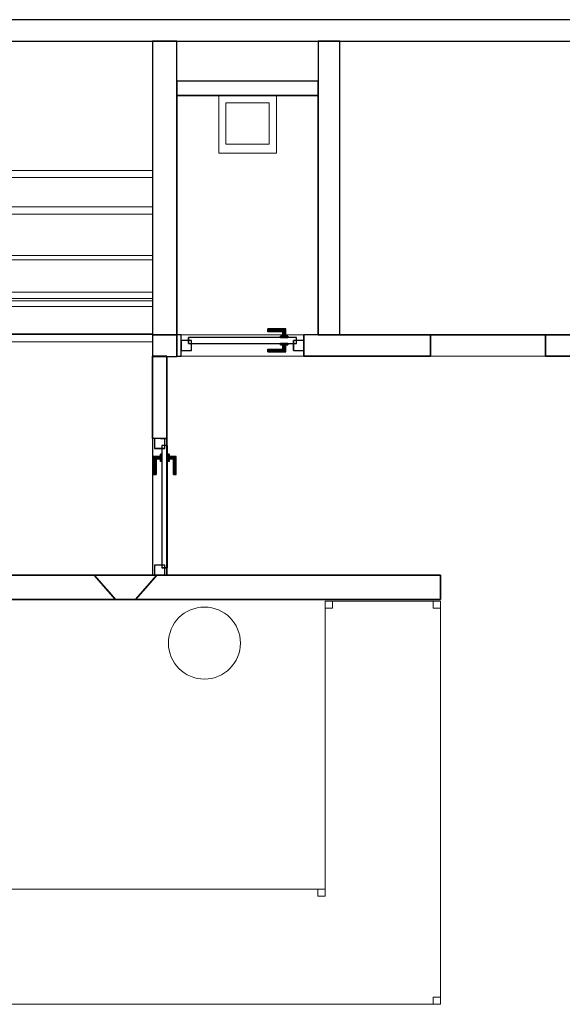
# Model space of a CAD drawing. Header units: metres. Extents: x 391.1 to 430.4, y 12.7 to 28.9.
# Tile 161 of 165: x 414.9 to 418.6, y 21.4 to 28.2. Entities that reach past the tile are written whole.
import ezdxf

# ---------------------------------------------------------------- set-up
doc = ezdxf.new("R2010")
doc.units = ezdxf.units.M
doc.layers.add('01_CARPINTERIA', color=5, linetype='Continuous', lineweight=25, true_color=0x0000ff)
doc.layers.add('01_SUELOS', color=7, linetype='Continuous', lineweight=25, true_color=0x007f00)
for name, color, linetype, lineweight in [('02_MOBILIARIO', 7, 'Continuous', 18), ('A-COLS-____-MCUT', 7, 'Continuous', 18), ('A-COLS-____-OTLN', 7, 'Continuous', 18), ('A-DETL-____-MBND', 7, 'Continuous', 18), ('A-GENM-____-OTLN', 7, 'Continuous', 18), ('A-WALL-____-MCUT', 7, 'Continuous', 25), ('A-WALL-____-OTLN', 7, 'Continuous', 25), ('S-STRS-____-MCUT', 7, 'Continuous', 18), ('S-STRS-____-OTLN', 7, 'Continuous', 18)]:
    doc.layers.add(name, color=color, linetype=linetype, lineweight=lineweight)

# ---------------------------------------------------------------- blocks, each defined once
blk = doc.blocks.new('Family - Peldaño final-153578-01_FON_P0')
at = {"layer": 'S-STRS-____-OTLN', "color": 253, "true_color": 0xaaaaaa}
for p, q in [((4.9492, 2.0879), (3.799, 2.0879)), ((3.799, 2.0879), (4.9492, 2.0879)), ((4.9492, 2.0879), (3.799, 2.0879)), ((3.799, 2.0879), (4.9492, 2.0879)), ((4.949, 0.9378), (4.9492, 2.0879)), ((4.9492, 2.0879), (4.949, 0.9378)), ((4.949, 0.9378), (4.9492, 2.0879)), ((4.9492, 2.0879), (4.949, 0.9378)), ((3.7991, 1.1902), (4.9491, 1.1901)), ((4.9491, 1.1901), (4.949, 0.3454)), ((4.949, 0.6), (4.9491, 1.1901)), ((3.799, 0.9379), (4.949, 0.9378)), ((4.949, 0.9378), (3.799, 0.9379)), ((4.949, 0.9378), (3.799, 0.9379)), ((3.799, 0.9379), (4.949, 0.9378)), ((3.799, 0.9379), (4.949, 0.9378)), ((4.949, 0.9378), (3.799, 0.9379)), ((4.949, 0.6), (4.949, 0.9378)), ((4.949, 0.9378), (4.949, 0.6)), ((3.799, 0.6002), (4.949, 0.6)), ((3.799, 0.6002), (4.949, 0.6)), ((4.949, 0.6), (3.799, 0.6002)), ((3.799, 0.6002), (4.949, 0.6)), ((3.799, 0.6002), (4.949, 0.6)), ((4.949, 0.6), (3.799, 0.6002)), ((4.949, 0.3), (4.949, 0.6)), ((4.949, 0.3), (4.949, 0.6)), ((4.949, 0.6), (4.949, 0.3)), ((4.949, 0.3454), (3.799, 0.3456)), ((4.949, 0.3454), (4.9489, 0)), ((3.799, 0.3002), (4.949, 0.3)), ((3.799, 0.3002), (4.949, 0.3)), ((4.949, 0.3), (3.799, 0.3002)), ((3.799, 0.3002), (4.949, 0.3)), ((3.799, 0.3002), (4.949, 0.3)), ((4.949, 0.3), (3.799, 0.3002)), ((4.9489, 0), (4.949, 0.3)), ((4.9489, 0), (4.949, 0.3)), ((4.949, 0.3), (4.9489, 0)), ((3.7989, 0.0002), (4.9489, 0)), ((3.7989, 0.0002), (4.9489, 0)), ((3.7989, 0.0002), (4.9489, 0)), ((4.9489, 0), (3.7989, 0.0002))]:
    blk.add_line(p, q, dxfattribs=at)
blk = doc.blocks.new('Family - Envans PB-155351-01_FON_P0')
at = {"layer": 'A-WALL-____-MCUT', "color": 253, "true_color": 0xaaaaaa}
for p, q in [((2.1875, 0.17), (0, 0.17)), ((0, 0.17), (0, 0)), ((2.1875, 0), (2.1875, 0.17)), ((0, 0), (2.1875, 0))]:
    blk.add_line(p, q, dxfattribs=at)
at = {"layer": 'A-WALL-____-OTLN', "color": 253, "true_color": 0xaaaaaa}
for p, q in [((2.1875, 0.17), (0, 0.17)), ((0, 0.17), (0, 0)), ((2.1875, 0), (2.1875, 0.17)), ((0, 0), (2.1875, 0))]:
    blk.add_line(p, q, dxfattribs=at)
at = {"layer": 'A-WALL-____-OTLN', "color": 253, "lineweight": 18, "true_color": 0xaaaaaa}
blk.add_line((0, 0), (2.1875, 0), dxfattribs=at)
blk = doc.blocks.new('Family - Envans PB-155483-01_FON_P0')
at = {"layer": 'A-WALL-____-MCUT', "color": 253, "true_color": 0xaaaaaa}
for p, q in [((0.0879, 0.0704), (0, 0.1701)), ((0, 0.1701), (0.2323, 0.1701)), ((0.2323, 0.1701), (0.406, 0.1701)), ((0.4366, 0.17), (0.3733, 0.0972)), ((0.406, 0.1701), (0.406, 0.17)), ((0.406, 0.17), (0.406, 0.17)), ((0.406, 0.17), (0.4195, 0.17)), ((0.4195, 0.17), (0.4366, 0.17)), ((0.15, 0.0001), (0.0879, 0.0704)), ((0.3733, 0.0972), (0.2886, 0)), ((0.2313, 0), (0.15, 0.0001)), ((0.2886, 0), (0.2313, 0))]:
    blk.add_line(p, q, dxfattribs=at)
at = {"layer": 'A-WALL-____-OTLN', "color": 253, "true_color": 0xaaaaaa}
for p, q in [((0.4367, 0.1701), (0, 0.1701)), ((0.15, 0.0001), (0, 0.1701)), ((0, 0.1701), (0.4367, 0.1701)), ((0.2323, 0.1701), (0, 0.1701)), ((0, 0.1701), (0.15, 0.0001)), ((0, 0.1701), (0.0879, 0.0704)), ((0.406, 0.1701), (0.2323, 0.1701)), ((0.4367, 0.1701), (0.2886, 0)), ((0.2886, 0), (0.4367, 0.1701)), ((0.3733, 0.0972), (0.4366, 0.17)), ((0.406, 0.1701), (0.406, 0.17)), ((0.406, 0.17), (0.406, 0.1701)), ((0.406, 0.1701), (0.4367, 0.1701)), ((0.406, 0.17), (0.406, 0.1701)), ((0.4367, 0.1701), (0.406, 0.1701)), ((0.406, 0.17), (0.406, 0.17)), ((0.4366, 0.17), (0.406, 0.17)), ((0.406, 0.17), (0.4366, 0.17)), ((0.4195, 0.17), (0.406, 0.17)), ((0.4195, 0.17), (0.4366, 0.17)), ((0.4366, 0.17), (0.4367, 0.1701)), ((0.4366, 0.17), (0.4367, 0.1701)), ((0.0879, 0.0704), (0.15, 0.0001)), ((0.3733, 0.0972), (0.2886, 0)), ((0.15, 0.0001), (0.2886, 0)), ((0.15, 0.0001), (0.2886, 0)), ((0.15, 0.0001), (0.2313, 0)), ((0.2313, 0), (0.2886, 0))]:
    blk.add_line(p, q, dxfattribs=at)
blk = doc.blocks.new('Family - Envans PB-155489-01_FON_P0')
at = {"layer": 'A-WALL-____-MCUT', "color": 253, "true_color": 0xaaaaaa}
for p, q in [((0.98, 0.1), (0, 0.1)), ((0, 0.1), (0, 0)), ((0.98, 0), (0.98, 0.1)), ((0, 0), (0.98, 0))]:
    blk.add_line(p, q, dxfattribs=at)
at = {"layer": 'A-WALL-____-OTLN', "color": 253, "true_color": 0xaaaaaa}
for p, q in [((0.98, 0.1), (0, 0.1)), ((0, 0.1), (0, 0)), ((0.98, 0), (0.98, 0.1)), ((0, 0), (0.98, 0))]:
    blk.add_line(p, q, dxfattribs=at)
at = {"layer": 'A-WALL-____-OTLN', "color": 253, "lineweight": 18, "true_color": 0xaaaaaa}
blk.add_line((0, 0), (0.98, 0), dxfattribs=at)
blk = doc.blocks.new('Family - Mostrador 380X80_PB-155559-01_FON_P0')
at = {"layer": 'A-DETL-____-MBND', "color": 253, "true_color": 0xaaaaaa}
for p, q in [((3.8, 2.8), (2.9999, 2.8)), ((2.9999, 2.8), (3.8, 2.8)), ((2.9999, 2.8), (2.9999, 0.8001)), ((2.9999, 0.8001), (2.9999, 2.8)), ((2.9999, 2.75), (2.9999, 2.8)), ((2.9999, 2.8), (3.0499, 2.8)), ((3.0499, 2.8), (2.9999, 2.8)), ((2.9999, 2.8), (2.9999, 2.75)), ((3.0499, 2.75), (2.9999, 2.75)), ((2.9999, 2.75), (3.0499, 2.75)), ((3.0499, 2.8), (3.0499, 2.75)), ((3.0499, 2.75), (3.0499, 2.8)), ((3.75, 2.75), (3.75, 2.8)), ((3.75, 2.8), (3.8, 2.8)), ((3.8, 2.8), (3.75, 2.8)), ((3.75, 2.8), (3.75, 2.75)), ((3.8, 2.75), (3.75, 2.75)), ((3.75, 2.75), (3.8, 2.75)), ((3.8, 2.8), (3.8, 0)), ((3.8, 0), (3.8, 2.8)), ((3.8, 2.8), (3.8, 2.75)), ((3.8, 2.75), (3.8, 2.8)), ((0, 0.8001), (2.9999, 0.8001)), ((2.9999, 0.8001), (0, 0.8001)), ((2.9499, 0.7501), (2.9499, 0.8001)), ((2.9499, 0.8001), (2.9999, 0.8001)), ((2.9999, 0.8001), (2.9499, 0.8001)), ((2.9499, 0.8001), (2.9499, 0.7501)), ((2.9999, 0.8001), (2.9999, 0.7501)), ((2.9999, 0.7501), (2.9999, 0.8001)), ((2.9999, 0.7501), (2.9499, 0.7501)), ((2.9499, 0.7501), (2.9999, 0.7501)), ((0, 0), (3.8, 0)), ((3.75, 0), (3.75, 0.05)), ((3.75, 0.05), (3.8, 0.05)), ((3.8, 0.05), (3.75, 0.05)), ((3.75, 0.05), (3.75, 0)), ((3.8, 0.05), (3.8, 0)), ((3.8, 0), (3.8, 0.05)), ((3.8, 0), (0, 0)), ((3.8, 0), (3.75, 0)), ((3.75, 0), (3.8, 0))]:
    blk.add_line(p, q, dxfattribs=at)
blk = doc.blocks.new('Family - Envans PB-155576-01_FON_P0')
at = {"layer": 'A-WALL-____-MCUT', "color": 253, "true_color": 0xaaaaaa}
for p, q in [((2.0375, 0.15), (0, 0.15)), ((0, 0.15), (0, 0)), ((2.0375, 0), (2.0375, 0.15)), ((0, 0), (2.0375, 0))]:
    blk.add_line(p, q, dxfattribs=at)
at = {"layer": 'A-WALL-____-OTLN', "color": 253, "true_color": 0xaaaaaa}
for p, q in [((2.0375, 0.15), (0, 0.15)), ((0, 0.15), (0, 0)), ((2.0375, 0), (2.0375, 0.15)), ((0, 0), (2.0375, 0))]:
    blk.add_line(p, q, dxfattribs=at)
at = {"layer": 'A-WALL-____-OTLN', "color": 253, "lineweight": 18, "true_color": 0xaaaaaa}
blk.add_line((-0.0007, 0), (2.0375, 0), dxfattribs=at)
blk = doc.blocks.new('Family - LONDR55-XX_ZZ-ARQ-CAA-M3D-Londres55-155600-01_FON_P0')
at = {"layer": '01_CARPINTERIA', "color": 161, "true_color": 0xaaaaff}
for p, q in [((0.1263, 0.1487), (0.125, 0.15)), ((0.125, 0.15), (0.125, 0.1)), ((0.125, 0.15), (0.1263, 0.1487)), ((0.25, 0.15), (0.125, 0.15)), ((0.13, 0.145), (0.1263, 0.1487)), ((0.1263, 0.1487), (0.1263, 0.1)), ((0.1263, 0.1487), (0.1263, 0.1)), ((0.1263, 0.1487), (0.13, 0.145)), ((0.25, 0.1487), (0.1263, 0.1487)), ((0.25, 0.1487), (0.1263, 0.1487)), ((0.135, 0.14), (0.13, 0.145)), ((0.13, 0.145), (0.13, 0.1)), ((0.13, 0.145), (0.13, 0.1)), ((0.13, 0.145), (0.135, 0.14)), ((0.25, 0.145), (0.13, 0.145)), ((0.25, 0.145), (0.13, 0.145)), ((0.135, 0.1), (0.135, 0.14)), ((0.135, 0.14), (0.135, 0.1)), ((0.135, 0.14), (0.14, 0.135)), ((0.14, 0.135), (0.135, 0.14)), ((0.135, 0.14), (0.25, 0.14)), ((0.25, 0.14), (0.135, 0.14)), ((0.25, 0.1487), (0.25, 0.15)), ((0.25, 0.15), (0.25, 0.1487)), ((0.25, 0.145), (0.25, 0.1487)), ((0.25, 0.1487), (0.25, 0.145)), ((0.25, 0.145), (0.25, 0.14)), ((0.25, 0.14), (0.25, 0.145)), ((0.25, 0.14), (0.25, 0.135)), ((0.25, 0.135), (0.25, 0.14)), ((0.07, 0.07), (0, 0.07)), ((0, 0.07), (0, 0)), ((0.07, 0.07), (0, 0.07)), ((0, 0.07), (0, 0)), ((0.8997, 0.09), (0.05, 0.09)), ((0.05, 0.09), (0.05, 0.05)), ((0.8997, 0.09), (0.05, 0.09)), ((0.05, 0.09), (0.05, 0.05)), ((0.07, 0), (0.07, 0.07)), ((0.07, 0.07), (0.07, 0)), ((0.16, 0.1), (0.11, 0.1)), ((0.11, 0.1), (0.16, 0.1)), ((0.11, 0.1), (0.11, 0.09)), ((0.11, 0.09), (0.11, 0.1)), ((0.16, 0.09), (0.11, 0.09)), ((0.11, 0.09), (0.16, 0.09)), ((0.1263, 0.1), (0.125, 0.1)), ((0.125, 0.1), (0.1263, 0.1)), ((0.13, 0.1), (0.1263, 0.1)), ((0.1263, 0.1), (0.13, 0.1)), ((0.135, 0.1), (0.13, 0.1)), ((0.13, 0.1), (0.135, 0.1)), ((0.14, 0.1), (0.135, 0.1)), ((0.135, 0.1), (0.14, 0.1)), ((0.14, 0.135), (0.14, 0.1)), ((0.14, 0.135), (0.1437, 0.1313)), ((0.1437, 0.1313), (0.14, 0.135)), ((0.14, 0.135), (0.14, 0.1)), ((0.25, 0.135), (0.14, 0.135)), ((0.25, 0.135), (0.14, 0.135)), ((0.14, 0.1), (0.1437, 0.1)), ((0.1437, 0.1), (0.14, 0.1)), ((0.1437, 0.1313), (0.1437, 0.1)), ((0.1437, 0.1313), (0.145, 0.13)), ((0.145, 0.13), (0.1437, 0.1313)), ((0.1437, 0.1313), (0.1437, 0.1)), ((0.25, 0.1313), (0.1437, 0.1313)), ((0.25, 0.1313), (0.1437, 0.1313)), ((0.1437, 0.1), (0.145, 0.1)), ((0.145, 0.1), (0.1437, 0.1)), ((0.145, 0.13), (0.145, 0.1)), ((0.25, 0.13), (0.145, 0.13)), ((0.16, 0.1), (0.16, 0.09)), ((0.16, 0.1), (0.16, 0.09)), ((0.25, 0.135), (0.25, 0.1313)), ((0.25, 0.1313), (0.25, 0.135)), ((0.25, 0.1313), (0.25, 0.13)), ((0.25, 0.13), (0.25, 0.1313)), ((0.9497, 0.07), (0.8797, 0.07)), ((0.8797, 0.07), (0.8797, 0)), ((0.9497, 0.07), (0.8797, 0.07)), ((0.8797, 0.07), (0.8797, 0)), ((0.8997, 0.05), (0.8997, 0.09)), ((0.8997, 0.09), (0.8997, 0.05)), ((0.9497, 0), (0.9497, 0.07)), ((0.9497, 0.07), (0.9497, 0)), ((0, 0), (0.07, 0)), ((0, 0), (0.07, 0)), ((0.05, 0.05), (0.8997, 0.05)), ((0.05, 0.05), (0.8997, 0.05)), ((0.11, 0.05), (0.16, 0.05)), ((0.16, 0.05), (0.11, 0.05)), ((0.11, 0.05), (0.11, 0.04)), ((0.11, 0.04), (0.11, 0.05)), ((0.11, 0.04), (0.16, 0.04)), ((0.16, 0.04), (0.11, 0.04)), ((0.1263, 0.04), (0.125, 0.04)), ((0.125, 0.04), (0.1263, 0.04)), ((0.125, 0.04), (0.125, -0.01)), ((0.13, 0.04), (0.1263, 0.04)), ((0.1263, 0.04), (0.13, 0.04)), ((0.1263, 0.04), (0.1263, -0.0087)), ((0.1263, 0.04), (0.1263, -0.0087)), ((0.13, 0.04), (0.135, 0.04)), ((0.135, 0.04), (0.13, 0.04)), ((0.13, 0.04), (0.13, -0.005)), ((0.13, 0.04), (0.13, -0.005)), ((0.13, -0.005), (0.135, 0)), ((0.135, 0), (0.13, -0.005)), ((0.135, 0.04), (0.14, 0.04)), ((0.14, 0.04), (0.135, 0.04)), ((0.135, 0), (0.135, 0.04)), ((0.135, 0.04), (0.135, 0)), ((0.14, 0.005), (0.135, 0)), ((0.135, 0), (0.14, 0.005)), ((0.25, 0), (0.135, 0)), ((0.135, 0), (0.25, 0)), ((0.14, 0.04), (0.1437, 0.04)), ((0.1437, 0.04), (0.14, 0.04)), ((0.14, 0.04), (0.14, 0.005)), ((0.14, 0.04), (0.14, 0.005)), ((0.1437, 0.0087), (0.14, 0.005)), ((0.14, 0.005), (0.1437, 0.0087)), ((0.14, 0.005), (0.25, 0.005)), ((0.14, 0.005), (0.25, 0.005)), ((0.1437, 0.04), (0.145, 0.04)), ((0.145, 0.04), (0.1437, 0.04)), ((0.1437, 0.04), (0.1437, 0.0087)), ((0.1437, 0.04), (0.1437, 0.0087)), ((0.145, 0.01), (0.1437, 0.0087)), ((0.1437, 0.0087), (0.145, 0.01)), ((0.1437, 0.0087), (0.25, 0.0087)), ((0.1437, 0.0087), (0.25, 0.0087)), ((0.145, 0.04), (0.145, 0.01)), ((0.145, 0.01), (0.25, 0.01)), ((0.16, 0.05), (0.16, 0.04)), ((0.16, 0.05), (0.16, 0.04)), ((0.25, 0.0087), (0.25, 0.01)), ((0.25, 0.01), (0.25, 0.0087)), ((0.25, 0.005), (0.25, 0.0087)), ((0.25, 0.0087), (0.25, 0.005)), ((0.25, 0.005), (0.25, 0)), ((0.25, 0), (0.25, 0.005)), ((0.25, 0), (0.25, -0.005)), ((0.25, -0.005), (0.25, 0)), ((0.8797, 0), (0.9497, 0)), ((0.8797, 0), (0.9497, 0)), ((0.125, -0.01), (0.1263, -0.0087)), ((0.1263, -0.0087), (0.125, -0.01)), ((0.125, -0.01), (0.25, -0.01)), ((0.1263, -0.0087), (0.13, -0.005)), ((0.13, -0.005), (0.1263, -0.0087)), ((0.1263, -0.0087), (0.25, -0.0087)), ((0.1263, -0.0087), (0.25, -0.0087)), ((0.13, -0.005), (0.25, -0.005)), ((0.13, -0.005), (0.25, -0.005)), ((0.25, -0.005), (0.25, -0.0087)), ((0.25, -0.0087), (0.25, -0.005)), ((0.25, -0.0087), (0.25, -0.01)), ((0.25, -0.01), (0.25, -0.0087))]:
    blk.add_line(p, q, dxfattribs=at)
blk = doc.blocks.new('Family - Porta PB-155601-01_FON_P0')
blk.add_blockref('Family - LONDR55-XX_ZZ-ARQ-CAA-M3D-Londres55-155600-01_FON_P0', (0, 0))
blk = doc.blocks.new('Family - Envans PB-155654-01_FON_P0')
at = {"layer": 'A-WALL-____-MCUT', "color": 253, "true_color": 0xaaaaaa}
for p, q in [((12.4075, 0.15), (0, 0.15)), ((0, 0), (14.0103, 0))]:
    blk.add_line(p, q, dxfattribs=at)
at = {"layer": 'A-WALL-____-OTLN', "color": 253, "true_color": 0xaaaaaa}
for p, q in [((12.4075, 0.15), (0, 0.15)), ((0, 0), (14.0103, 0))]:
    blk.add_line(p, q, dxfattribs=at)
at = {"layer": 'A-WALL-____-OTLN', "color": 253, "lineweight": 18, "true_color": 0xaaaaaa}
blk.add_line((0, 0), (14.0103, 0), dxfattribs=at)
blk = doc.blocks.new('Family - Peldaño final-155690-01_FON_P0')
at = {"layer": 'S-STRS-____-MCUT', "color": 253, "true_color": 0xaaaaaa}
for p, q in [((3.464, 2.0879), (2.9141, 2.0879)), ((2.9141, 2.0879), (2.9141, 0.8879)), ((3.464, 0.8879), (3.464, 2.0879)), ((2.9141, 0.8879), (3.464, 0.8879))]:
    blk.add_line(p, q, dxfattribs=at)
at = {"layer": 'S-STRS-____-OTLN', "color": 253, "true_color": 0xaaaaaa}
for p, q in [((2.9141, 2.0879), (3.7342, 2.0879)), ((3.749, 2.0879), (3.464, 2.0879)), ((3.464, 0.8879), (3.464, 2.0879)), ((3.749, 2.0879), (3.464, 2.0879)), ((3.464, 2.0879), (3.749, 2.0879)), ((3.464, 2.0879), (3.464, 0.8879)), ((3.464, 0.8879), (3.464, 2.0879)), ((3.7342, 2.0879), (3.749, 2.0879)), ((3.7342, 0.8879), (3.7342, 2.0879)), ((3.749, 2.0879), (3.749, 0.8879)), ((3.749, 0.8879), (3.749, 2.0879)), ((4.9492, 2.0879), (3.749, 2.0879)), ((3.749, 2.0879), (4.9492, 2.0879)), ((3.749, 2.0879), (3.749, 0.8879)), ((3.749, 0.8879), (3.749, 2.0879)), ((4.9492, 2.0879), (3.749, 2.0879)), ((3.749, 2.0879), (4.9492, 2.0879)), ((3.749, 2.0879), (3.749, 0.8879)), ((3.749, 0.8879), (3.749, 2.0879)), ((3.749, 0.8879), (3.749, 2.0879)), ((3.749, 2.0879), (3.749, 0.8879)), ((4.949, 0.8877), (4.9492, 2.0879)), ((4.9492, 2.0879), (4.949, 0.8877)), ((4.949, 0.8877), (4.9492, 2.0879)), ((4.9492, 2.0879), (4.949, 0.8877)), ((3.7491, 1.1422), (3.7489, 0.2464)), ((3.749, 0.5702), (3.7491, 1.1422)), ((3.7491, 1.1422), (4.9491, 1.142)), ((4.9491, 1.142), (4.9489, 0.2462)), ((4.949, 0.57), (4.9491, 1.142)), ((2.9141, 0.8879), (3.7342, 0.8879)), ((3.749, 0.8879), (3.464, 0.8879)), ((3.464, 0.8879), (3.749, 0.8879)), ((3.749, 0.8879), (3.464, 0.8879)), ((3.7342, 0.8879), (3.749, 0.8879)), ((3.749, 0.8879), (4.949, 0.8877)), ((4.949, 0.8877), (3.749, 0.8879)), ((4.949, 0.8877), (3.749, 0.8879)), ((3.749, 0.8879), (4.949, 0.8877)), ((3.749, 0.8879), (3.749, 0.5702)), ((3.749, 0.5702), (3.749, 0.8879)), ((3.749, 0.8879), (4.949, 0.8877)), ((4.949, 0.8877), (3.749, 0.8879)), ((4.949, 0.57), (4.949, 0.8877)), ((4.949, 0.8877), (4.949, 0.57)), ((3.749, 0.5702), (4.949, 0.57)), ((4.949, 0.57), (3.749, 0.5702)), ((4.949, 0.57), (3.749, 0.5702)), ((3.749, 0.5702), (4.949, 0.57)), ((3.749, 0.5702), (3.749, 0.2852)), ((3.749, 0.2852), (3.749, 0.5702)), ((3.749, 0.2852), (3.749, 0.5702)), ((3.749, 0.5702), (4.949, 0.57)), ((3.749, 0.5702), (4.949, 0.57)), ((4.949, 0.285), (4.949, 0.57)), ((4.949, 0.57), (4.949, 0.285)), ((4.949, 0.285), (4.949, 0.57)), ((3.749, 0.2852), (3.7489, 0.0002)), ((3.7489, 0.0002), (3.749, 0.2852)), ((3.7489, 0.0002), (3.749, 0.2852)), ((4.949, 0.285), (3.749, 0.2852)), ((3.749, 0.2852), (4.949, 0.285)), ((3.749, 0.2852), (4.949, 0.285)), ((4.949, 0.285), (3.749, 0.2852)), ((3.749, 0.2852), (4.949, 0.285)), ((3.749, 0.2852), (4.949, 0.285)), ((4.9489, 0), (4.949, 0.285)), ((4.949, 0.285), (4.9489, 0)), ((4.9489, 0), (4.949, 0.285)), ((3.7489, 0.2464), (3.7489, 0.0002)), ((3.7489, 0.2464), (4.9489, 0.2462)), ((4.9489, 0.2462), (4.9489, 0)), ((3.7489, 0.0002), (4.9489, 0)), ((4.9489, 0), (3.7489, 0.0002)), ((4.9489, 0), (3.7489, 0.0002)), ((3.7489, 0.0002), (4.9489, 0))]:
    blk.add_line(p, q, dxfattribs=at)
blk = doc.blocks.new('Family - Pilar PB-155716-01_FON_P0')
at = {"layer": 'A-COLS-____-MCUT', "color": 253, "true_color": 0xaaaaaa}
for start, end in [(360, 180), (180, 360)]:
    blk.add_arc((0.25, 0.25), 0.25, start, end, dxfattribs=at)
at = {"layer": 'A-COLS-____-OTLN', "color": 253, "true_color": 0xaaaaaa}
for start, end in [(360, 180), (180, 360)]:
    blk.add_arc((0.25, 0.25), 0.25, start, end, dxfattribs=at)
blk = doc.blocks.new('Family - LONDR55-XX_ZZ-ARQ-CAA-M3D-Londres55-155809-01_FON_P0')
at = {"layer": '01_CARPINTERIA', "color": 161, "true_color": 0xaaaaff}
for p, q in [((0.6, 0.1487), (0.6, 0.15)), ((0.6, 0.15), (0.6, 0.1487)), ((0.725, 0.15), (0.6, 0.15)), ((0.6, 0.145), (0.6, 0.1487)), ((0.6, 0.1487), (0.6, 0.145)), ((0.7237, 0.1487), (0.6, 0.1487)), ((0.7237, 0.1487), (0.6, 0.1487)), ((0.6, 0.14), (0.6, 0.145)), ((0.6, 0.145), (0.6, 0.14)), ((0.72, 0.145), (0.6, 0.145)), ((0.72, 0.145), (0.6, 0.145)), ((0.6, 0.135), (0.6, 0.14)), ((0.6, 0.14), (0.6, 0.135)), ((0.6, 0.14), (0.715, 0.14)), ((0.715, 0.14), (0.6, 0.14)), ((0.71, 0.135), (0.715, 0.14)), ((0.715, 0.14), (0.71, 0.135)), ((0.72, 0.145), (0.715, 0.14)), ((0.715, 0.14), (0.72, 0.145)), ((0.715, 0.14), (0.715, 0.1)), ((0.715, 0.1), (0.715, 0.14)), ((0.7237, 0.1487), (0.72, 0.145)), ((0.72, 0.145), (0.7237, 0.1487)), ((0.72, 0.1), (0.72, 0.145)), ((0.72, 0.1), (0.72, 0.145)), ((0.725, 0.15), (0.7237, 0.1487)), ((0.7237, 0.1487), (0.725, 0.15)), ((0.7237, 0.1), (0.7237, 0.1487)), ((0.7237, 0.1), (0.7237, 0.1487)), ((0.725, 0.1), (0.725, 0.15)), ((0.07, 0.07), (0, 0.07)), ((0, 0.07), (0, 0)), ((0.07, 0.07), (0, 0.07)), ((0, 0), (0, 0.07)), ((0.8, 0.09), (0.05, 0.09)), ((0.05, 0.09), (0.05, 0.05)), ((0.8, 0.09), (0.05, 0.09)), ((0.05, 0.05), (0.05, 0.09)), ((0.07, 0), (0.07, 0.07)), ((0.07, 0), (0.07, 0.07)), ((0.6, 0.135), (0.6, 0.1313)), ((0.6, 0.1313), (0.6, 0.135)), ((0.71, 0.135), (0.6, 0.135)), ((0.71, 0.135), (0.6, 0.135)), ((0.6, 0.1313), (0.6, 0.13)), ((0.6, 0.13), (0.6, 0.1313)), ((0.7063, 0.1313), (0.6, 0.1313)), ((0.7063, 0.1313), (0.6, 0.1313)), ((0.705, 0.13), (0.6, 0.13)), ((0.74, 0.1), (0.69, 0.1)), ((0.69, 0.1), (0.74, 0.1)), ((0.69, 0.09), (0.69, 0.1)), ((0.69, 0.09), (0.69, 0.1)), ((0.74, 0.09), (0.69, 0.09)), ((0.69, 0.09), (0.74, 0.09)), ((0.705, 0.13), (0.7063, 0.1313)), ((0.7063, 0.1313), (0.705, 0.13)), ((0.705, 0.1), (0.705, 0.13)), ((0.7063, 0.1), (0.705, 0.1)), ((0.705, 0.1), (0.7063, 0.1)), ((0.7063, 0.1313), (0.71, 0.135)), ((0.71, 0.135), (0.7063, 0.1313)), ((0.7063, 0.1), (0.7063, 0.1313)), ((0.7063, 0.1), (0.7063, 0.1313)), ((0.71, 0.1), (0.7063, 0.1)), ((0.7063, 0.1), (0.71, 0.1)), ((0.71, 0.1), (0.71, 0.135)), ((0.71, 0.1), (0.71, 0.135)), ((0.715, 0.1), (0.71, 0.1)), ((0.71, 0.1), (0.715, 0.1)), ((0.72, 0.1), (0.715, 0.1)), ((0.715, 0.1), (0.72, 0.1)), ((0.72, 0.1), (0.7237, 0.1)), ((0.7237, 0.1), (0.72, 0.1)), ((0.7237, 0.1), (0.725, 0.1)), ((0.725, 0.1), (0.7237, 0.1)), ((0.74, 0.09), (0.74, 0.1)), ((0.74, 0.1), (0.74, 0.09)), ((0.85, 0.07), (0.78, 0.07)), ((0.78, 0.07), (0.78, 0)), ((0.85, 0.07), (0.78, 0.07)), ((0.78, 0), (0.78, 0.07)), ((0.8, 0.05), (0.8, 0.09)), ((0.8, 0.05), (0.8, 0.09)), ((0.85, 0), (0.85, 0.07)), ((0.85, 0), (0.85, 0.07)), ((0, 0), (0.07, 0)), ((0, 0), (0.07, 0)), ((0.05, 0.05), (0.8, 0.05)), ((0.05, 0.05), (0.8, 0.05)), ((0.6, 0.0087), (0.6, 0.01)), ((0.6, 0.01), (0.6, 0.0087)), ((0.6, 0.01), (0.705, 0.01)), ((0.6, 0.005), (0.6, 0.0087)), ((0.6, 0.0087), (0.6, 0.005)), ((0.6, 0.0087), (0.7063, 0.0087)), ((0.6, 0.0087), (0.7063, 0.0087)), ((0.6, 0), (0.6, 0.005)), ((0.6, 0.005), (0.6, 0)), ((0.6, 0.005), (0.71, 0.005)), ((0.6, 0.005), (0.71, 0.005)), ((0.6, -0.005), (0.6, 0)), ((0.715, 0), (0.6, 0)), ((0.6, 0), (0.715, 0)), ((0.69, 0.05), (0.74, 0.05)), ((0.74, 0.05), (0.69, 0.05)), ((0.69, 0.04), (0.69, 0.05)), ((0.69, 0.04), (0.69, 0.05)), ((0.69, 0.04), (0.74, 0.04)), ((0.74, 0.04), (0.69, 0.04)), ((0.7063, 0.04), (0.705, 0.04)), ((0.705, 0.04), (0.7063, 0.04)), ((0.705, 0.01), (0.705, 0.04)), ((0.7063, 0.0087), (0.705, 0.01)), ((0.705, 0.01), (0.7063, 0.0087)), ((0.71, 0.04), (0.7063, 0.04)), ((0.7063, 0.04), (0.71, 0.04)), ((0.7063, 0.0087), (0.7063, 0.04)), ((0.7063, 0.0087), (0.7063, 0.04)), ((0.71, 0.005), (0.7063, 0.0087)), ((0.7063, 0.0087), (0.71, 0.005)), ((0.71, 0.04), (0.715, 0.04)), ((0.715, 0.04), (0.71, 0.04)), ((0.71, 0.005), (0.71, 0.04)), ((0.71, 0.005), (0.71, 0.04)), ((0.715, 0), (0.71, 0.005)), ((0.71, 0.005), (0.715, 0)), ((0.715, 0.04), (0.72, 0.04)), ((0.72, 0.04), (0.715, 0.04)), ((0.715, 0.04), (0.715, 0)), ((0.715, 0), (0.715, 0.04)), ((0.715, 0), (0.72, -0.005)), ((0.72, 0.04), (0.7237, 0.04)), ((0.7237, 0.04), (0.72, 0.04)), ((0.72, -0.005), (0.72, 0.04)), ((0.72, -0.005), (0.72, 0.04)), ((0.7237, 0.04), (0.725, 0.04)), ((0.725, 0.04), (0.7237, 0.04)), ((0.7237, -0.0087), (0.7237, 0.04)), ((0.7237, -0.0087), (0.7237, 0.04)), ((0.725, -0.01), (0.725, 0.04)), ((0.74, 0.04), (0.74, 0.05)), ((0.74, 0.05), (0.74, 0.04)), ((0.78, 0), (0.85, 0)), ((0.78, 0), (0.85, 0)), ((0.6, 0), (0.6, -0.005)), ((0.6, -0.005), (0.6, -0.0087)), ((0.6, -0.0087), (0.6, -0.005)), ((0.6, -0.005), (0.72, -0.005)), ((0.6, -0.005), (0.72, -0.005)), ((0.6, -0.0087), (0.6, -0.01)), ((0.6, -0.01), (0.6, -0.0087)), ((0.6, -0.0087), (0.7237, -0.0087)), ((0.6, -0.0087), (0.7237, -0.0087)), ((0.6, -0.01), (0.725, -0.01)), ((0.72, -0.005), (0.715, 0)), ((0.72, -0.005), (0.7237, -0.0087)), ((0.7237, -0.0087), (0.72, -0.005)), ((0.7237, -0.0087), (0.725, -0.01)), ((0.725, -0.01), (0.7237, -0.0087))]:
    blk.add_line(p, q, dxfattribs=at)
blk = doc.blocks.new('Family - Porta PB-155810-01_FON_P0')
blk.add_blockref('Family - LONDR55-XX_ZZ-ARQ-CAA-M3D-Londres55-155809-01_FON_P0', (0, 0))
blk = doc.blocks.new('Family - Envans PB-155850-01_FON_P0')
at = {"layer": 'A-WALL-____-MCUT', "color": 253, "true_color": 0xaaaaaa}
for p, q in [((0.03, 0.15), (0, 0.15)), ((0, 0.15), (0, 0)), ((0.03, 0), (0.03, 0.15)), ((1.76, 0.15), (0.88, 0.15)), ((0.88, 0.15), (0.88, 0)), ((1.76, 0), (1.76, 0.15)), ((3.0405, 0.15), (2.56, 0.15)), ((2.56, 0.15), (2.56, 0)), ((0, 0), (0.03, 0)), ((0.88, 0), (1.76, 0)), ((2.56, 0), (3.66, 0))]:
    blk.add_line(p, q, dxfattribs=at)
at = {"layer": 'A-WALL-____-OTLN', "color": 253, "true_color": 0xaaaaaa}
for p, q in [((0, 0), (0, 0.15)), ((0.03, 0.15), (0, 0.15)), ((0.03, 0), (0.03, 0.15)), ((1.76, 0.15), (0.88, 0.15)), ((0.88, 0), (0.88, 0.15)), ((1.76, 0.15), (1.76, 0)), ((2.56, 0), (2.56, 0.15)), ((2.56, 0.15), (3.0405, 0.15)), ((0, 0), (0.03, 0)), ((1.76, 0), (0.88, 0)), ((3.66, 0), (2.56, 0))]:
    blk.add_line(p, q, dxfattribs=at)
at = {"layer": 'A-WALL-____-OTLN', "color": 253, "lineweight": 18, "true_color": 0xaaaaaa}
blk.add_line((0, 0), (5.1903, 0), dxfattribs=at)
blk = doc.blocks.new('Family - Vano de puerta PB-155852-01_FON_P0')
at = {"layer": 'A-GENM-____-OTLN', "color": 253, "true_color": 0xaaaaaa}
for p, q in [((415.9764, 26.0408), (415.9764, 25.8908)), ((416.8264, 26.0408), (415.9764, 26.0408)), ((415.9764, 26.0408), (415.9764, 25.8908)), ((415.9764, 26.0408), (416.8264, 26.0408)), ((416.8264, 25.8908), (416.8264, 26.0408)), ((416.8264, 26.0408), (416.8264, 25.8908)), ((415.9764, 25.8908), (416.8264, 25.8908)), ((416.8264, 25.8908), (415.9764, 25.8908))]:
    blk.add_line(p, q, dxfattribs=at)
blk = doc.blocks.new('Family - Vano de puerta PB-155856-01_FON_P0')
at = {"layer": 'A-GENM-____-OTLN', "color": 253, "true_color": 0xaaaaaa}
for p, q in [((417.7064, 26.0408), (417.7064, 25.8908)), ((418.5064, 26.0408), (417.7064, 26.0408)), ((417.7064, 26.0408), (417.7064, 25.8908)), ((417.7064, 26.0408), (418.5064, 26.0408)), ((418.5064, 25.8908), (418.5064, 26.0408)), ((418.5064, 26.0408), (418.5064, 25.8908)), ((417.7064, 25.8908), (418.5064, 25.8908)), ((418.5064, 25.8908), (417.7064, 25.8908))]:
    blk.add_line(p, q, dxfattribs=at)
blk = doc.blocks.new('Family - Envans PB-155952-01_FON_P0')
at = {"layer": 'A-WALL-____-MCUT', "color": 253, "true_color": 0xaaaaaa}
for p, q in [((0, 0.0703), (0, 0.17)), ((0, 0.17), (1.7784, 0.17)), ((1.7784, 0.17), (4.299, 0.1701)), ((0, 0), (0, 0.0703)), ((4.3617, 0), (0, 0))]:
    blk.add_line(p, q, dxfattribs=at)
at = {"layer": 'A-WALL-____-MCUT', "color": 253, "lineweight": 18, "true_color": 0xaaaaaa}
blk.add_line((0, 0), (7.4391, 0), dxfattribs=at)
at = {"layer": 'A-WALL-____-OTLN', "color": 253, "true_color": 0xaaaaaa}
for p, q in [((4.299, 0.1701), (0, 0.17)), ((4.299, 0.1701), (0, 0.17)), ((0, 0), (0, 0.17)), ((1.7784, 0.17), (0, 0.17)), ((0, 0.17), (0, 0)), ((0, 0.17), (0, 0.0703)), ((4.299, 0.1701), (1.7784, 0.17)), ((0, 0.0703), (0, 0)), ((7.4391, 0), (0, 0)), ((0, 0), (7.4391, 0)), ((0, 0), (4.3617, 0))]:
    blk.add_line(p, q, dxfattribs=at)
blk = doc.blocks.new('Family - Abocador PB-155965-01_FON_P0')
at = {"layer": 'A-DETL-____-MBND', "color": 253, "true_color": 0xaaaaaa}
for p, q in [((0, 0.4), (0.4, 0.4)), ((0, 0), (0, 0.4)), ((0, 0.4), (0.4, 0.4)), ((0, 0), (0, 0.4)), ((0.05, 0.35), (0.05, 0.0629)), ((0.05, 0.0629), (0.05, 0.35)), ((0.35, 0.35), (0.05, 0.35)), ((0.05, 0.35), (0.35, 0.35)), ((0.35, 0.0629), (0.35, 0.35)), ((0.35, 0.0629), (0.35, 0.35)), ((0.4, 0.4), (0.4, 0)), ((0.4, 0.4), (0.4, 0)), ((0.4, 0), (0, 0)), ((0.4, 0), (0, 0)), ((0.05, 0.0629), (0.35, 0.0629)), ((0.35, 0.0629), (0.05, 0.0629))]:
    blk.add_line(p, q, dxfattribs=at)
blk = doc.blocks.new('Family - LONDR55-XX_ZZ-ARQ-CAA-M3D-Londres55-155971-01_FON_P0')
at = {"layer": '01_SUELOS', "color": 9, "true_color": 0xaad4aa}
for p, q in [((18.6173, 14.5002), (18.6173, 12.8402)), ((18.6173, 14.5002), (18.6173, 12.8402)), ((19.5973, 14.5002), (18.6173, 14.5002)), ((19.5973, 14.5002), (18.6173, 14.5002)), ((19.5973, 14.5002), (18.6173, 14.5002)), ((18.6173, 14.5002), (18.6173, 12.8402)), ((18.6173, 12.8402), (18.6173, 14.5002)), ((18.6173, 14.5002), (19.5973, 14.5002)), ((19.5973, 12.8402), (19.5973, 14.5002)), ((19.5973, 12.8402), (19.5973, 14.5002)), ((19.5973, 12.8402), (19.5973, 14.5002)), ((19.5973, 12.8402), (19.5973, 14.5002)), ((18.4473, 12.8429), (17.1901, 12.8429)), ((18.4473, 12.8429), (17.1901, 12.8429)), ((17.1901, 12.8429), (18.4473, 12.8429)), ((17.1901, 12.8429), (18.4473, 12.8429)), ((18.4473, 12.8402), (18.4473, 12.8429)), ((18.4473, 12.8402), (18.4473, 12.8429)), ((18.4473, 12.8402), (18.4473, 12.8429)), ((18.4473, 12.8429), (18.4473, 12.8402)), ((18.6173, 12.8402), (18.4473, 12.8402)), ((18.6173, 12.8402), (18.4473, 12.8402)), ((18.6173, 12.8402), (18.4473, 12.8402)), ((18.4473, 12.8402), (18.6173, 12.8402)), ((21.6578, 12.8394), (19.5973, 12.8402)), ((21.6578, 12.8394), (19.5973, 12.8402)), ((21.6578, 12.8394), (19.5973, 12.8402)), ((19.5973, 12.8402), (21.6578, 12.8394))]:
    blk.add_line(p, q, dxfattribs=at)
blk = doc.blocks.new('Family - Envans PB-155981-01_FON_P0')
at = {"layer": 'A-WALL-____-MCUT', "color": 253, "true_color": 0xaaaaaa}
for p, q in [((0.9496, 0.0442), (0.9496, 0.1)), ((0.9496, 0.1), (1.1935, 0.1)), ((1.1935, 0.1), (1.5196, 0.1)), ((1.5196, 0.1), (1.5196, 0.0586)), ((0.9496, 0), (0.9496, 0.0442)), ((1.1935, 0), (0.9496, 0)), ((1.5196, 0), (1.1935, 0)), ((1.5196, 0.0586), (1.5196, 0))]:
    blk.add_line(p, q, dxfattribs=at)
at = {"layer": 'A-WALL-____-OTLN', "color": 253, "true_color": 0xaaaaaa}
for p, q in [((0, 0.0693), (0, 0)), ((0, 0.0693), (0, 0)), ((0.0001, 0.0692), (0, 0.0693)), ((0.0001, 0.0692), (0, 0.0693)), ((0, 0.0693), (0.0001, 0.0692)), ((0, 0.0693), (0, 0)), ((0.0001, 0.0692), (0, 0.0693)), ((0, 0), (0, 0.0693)), ((1.5196, 0.1), (0.0001, 0.1)), ((0.9496, 0.1), (0.0001, 0.1)), ((0.0001, 0.1), (0.0001, 0.0692)), ((0.0001, 0.1), (0.0001, 0.0692)), ((0.0001, 0.0692), (0.0001, 0.1)), ((0.9496, 0.1), (0.0001, 0.1)), ((0.0001, 0.0692), (0.0001, 0.1)), ((1.5196, 0.1), (0.0001, 0.1)), ((1.1935, 0.1), (0.9496, 0.1)), ((0.9496, 0), (0.9496, 0.1)), ((0.9496, 0.0442), (0.9496, 0.1)), ((0.9496, 0), (0.9496, 0.1)), ((1.1935, 0.1), (1.5196, 0.1)), ((1.5196, 0), (1.5196, 0.1)), ((1.5196, 0.0586), (1.5196, 0.1)), ((1.5196, 0), (1.5196, 0.1)), ((0.9496, 0.0442), (0.9496, 0)), ((1.5196, 0), (1.5196, 0.0586)), ((1.5196, 0), (0, 0)), ((0.9496, 0), (0, 0)), ((0, 0), (0.9496, 0)), ((1.5196, 0), (0, 0)), ((0.9496, 0), (1.1935, 0)), ((1.1935, 0), (1.5196, 0))]:
    blk.add_line(p, q, dxfattribs=at)
at = {"layer": 'A-WALL-____-OTLN', "color": 253, "lineweight": 18, "true_color": 0xaaaaaa}
blk.add_line((0, 0), (1.5196, 0), dxfattribs=at)
blk = doc.blocks.new('Family - Vano de puerta PB-155983-01_FON_P0')
at = {"layer": 'A-GENM-____-OTLN', "color": 253, "true_color": 0xaaaaaa}
for p, q in [((415.8764, 25.3208), (415.7764, 25.3208)), ((415.7764, 25.3208), (415.7764, 24.3711)), ((415.7764, 24.3711), (415.7764, 25.3208)), ((415.7764, 25.3208), (415.8764, 25.3208)), ((415.8764, 24.3711), (415.8764, 25.3208)), ((415.8764, 25.3208), (415.8764, 24.3711)), ((415.7764, 24.3711), (415.8764, 24.3711)), ((415.7764, 24.3711), (415.8764, 24.3711))]:
    blk.add_line(p, q, dxfattribs=at)
blk = doc.blocks.new('LONDR55-XX_ZZ-ARQ-CAA-M3D-Londres55_ifc-1-01_FON_P0')
at = {"layer": '01_CARPINTERIA', "color": 253, "lineweight": 18, "true_color": 0xaaaaaa}
blk.add_blockref('Family - Porta PB-155810-01_FON_P0', (415.9764, 25.9308), dxfattribs=at)
at = {"layer": '01_CARPINTERIA', "color": 253, "lineweight": 18, "true_color": 0xaaaaaa, "rotation": 270}
blk.add_blockref('Family - Porta PB-155601-01_FON_P0', (415.7914, 25.3208), dxfattribs=at)
at = {"layer": '01_SUELOS', "color": 253, "lineweight": 18, "true_color": 0xaaaaaa}
blk.add_blockref('Family - LONDR55-XX_ZZ-ARQ-CAA-M3D-Londres55-155971-01_FON_P0', (397.3291, 13.2006), dxfattribs=at)
at = {"layer": '02_MOBILIARIO', "color": 253, "lineweight": 18, "true_color": 0xaaaaaa}
for name, p in [('Family - Abocador PB-155965-01_FON_P0', (416.2369, 27.3008)), ('Family - Mostrador 380X80_PB-155559-01_FON_P0', (413.9755, 21.3914))]:
    blk.add_blockref(name, p, dxfattribs=at)
at = {"layer": 'A-COLS-____-OTLN', "color": 253, "lineweight": 18, "true_color": 0xaaaaaa}
blk.add_blockref('Family - Pilar PB-155716-01_FON_P0', (415.8873, 23.6497), dxfattribs=at)
at = {"layer": 'A-GENM-____-OTLN', "color": 253, "lineweight": 18, "true_color": 0xaaaaaa}
for name in ['Family - Vano de puerta PB-155852-01_FON_P0', 'Family - Vano de puerta PB-155856-01_FON_P0', 'Family - Vano de puerta PB-155983-01_FON_P0']:
    blk.add_blockref(name, (0, 0), dxfattribs=at)
at = {"layer": 'A-WALL-____-OTLN', "color": 253, "lineweight": 18, "true_color": 0xaaaaaa}
for name, p, rotation in [('Family - Envans PB-155654-01_FON_P0', (421.2867, 28.2282), 180), ('Family - Envans PB-155351-01_FON_P0', (415.7764, 28.0782), 270), ('Family - Envans PB-155576-01_FON_P0', (417.0764, 26.0408), 90), ('Family - Envans PB-155981-01_FON_P0', (415.8764, 24.3712), 90), ('Family - Envans PB-155952-01_FON_P0', (417.7755, 24.3712), 180)]:
    blk.add_blockref(name, p, dxfattribs=dict(at, rotation=rotation))
for name, p in [('Family - Envans PB-155489-01_FON_P0', (415.9464, 27.7008)), ('Family - Envans PB-155850-01_FON_P0', (415.9464, 25.8908)), ('Family - Envans PB-155483-01_FON_P0', (415.3705, 24.2011))]:
    blk.add_blockref(name, p, dxfattribs=at)
at = {"layer": 'S-STRS-____-OTLN', "color": 253, "lineweight": 18, "true_color": 0xaaaaaa}
for name, p in [('Family - Peldaño final-153578-01_FON_P0', (410.8278, 25.9918)), ('Family - Peldaño final-155690-01_FON_P0', (410.8272, 25.9903))]:
    blk.add_blockref(name, p, dxfattribs=at)

msp = doc.modelspace()

# ---------------------------------------------------------------- block references
at = {"lineweight": 5}
msp.add_blockref('LONDR55-XX_ZZ-ARQ-CAA-M3D-Londres55_ifc-1-01_FON_P0', (0, 0), dxfattribs=at)

doc.saveas('drawing.dxf')
